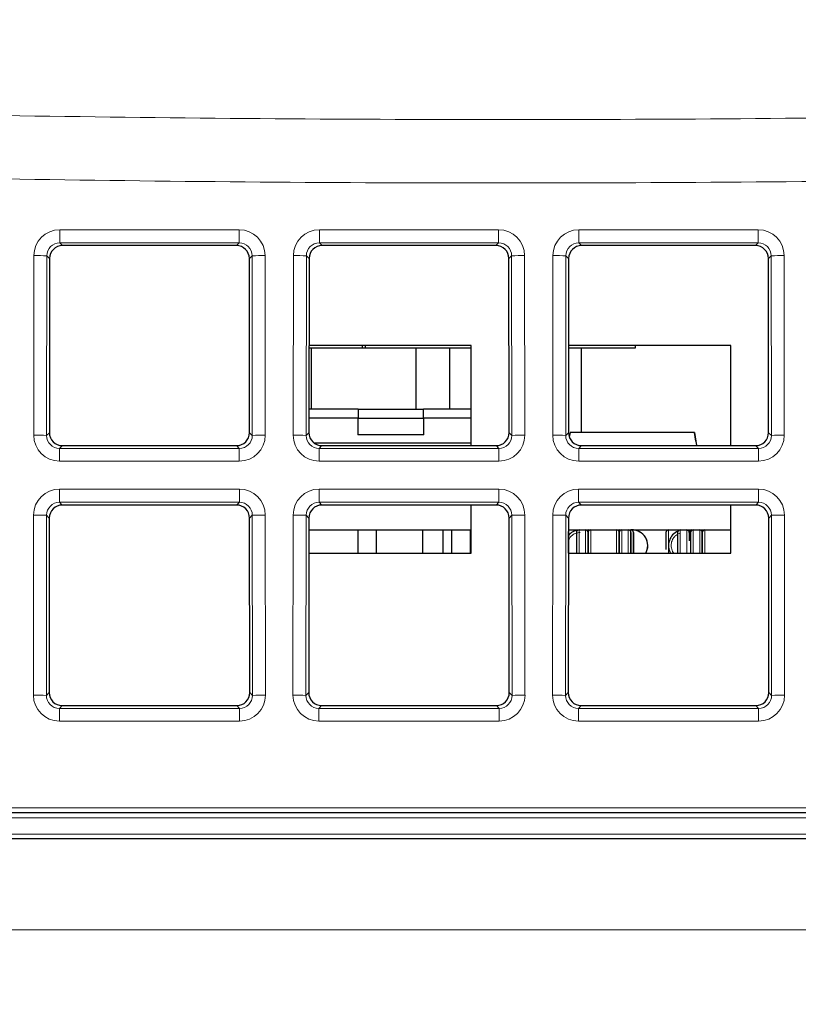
# Paper-space layout 'Blatt5' of a CAD drawing. Header units: millimetres. Extents: x 5 to 418, y 2 to 292.
# Tile 12 of 29: x 178 to 193, y 221 to 240. Entities that reach past the tile are written whole.
import ezdxf

# ---------------------------------------------------------------- set-up
doc = ezdxf.new("R2010")
doc.units = ezdxf.units.MM
doc.layers.add('SLD-0', color=7, linetype='Continuous')
doc.styles.add('SLDTEXTSTYLE0', font='TXT', dxfattribs={"width": 0.605})
doc.dimstyles.new('SLDDIMSTYLE6', dxfattribs={"dimtxt": 3.5, "dimasz": 3.302, "dimexe": 0, "dimexo": 0.0625, "dimgap": 0.875, "dimtad": 1, "dimlfac": 2, "dimrnd": 1e-09, "dimzin": 12, "dimdsep": 46, "dimtxsty": 'SLDTEXTSTYLE0', "dimsah": 1, "dimcen": 0.09, "dimadec": 0, "dimazin": 3, "dimtfac": 1, "dimtofl": 0, "dimtmove": 0, "dimatfit": 3, "dimfxl": 1, "dimfrac": 2, "dimtolj": 1, "dimtzin": 12, "dimarcsym": 0})

# ---------------------------------------------------------------- blocks, each defined once
blk = doc.blocks.new('_D_36')
at = {"layer": 'SLD-0', "color": 7}
for p, q in [((127.43, 162.557), (127.43, 266.477)), ((323.43, 162.557), (323.43, 266.477)), ((127.43, 265.477), (323.43, 265.477))]:
    blk.add_line(p, q, dxfattribs=at)
for points in [[(127.43, 265.477), (130.732, 264.969), (130.732, 265.985)], [(323.43, 265.477), (320.128, 265.985), (320.128, 264.969)]]:
    blk.add_solid(points, dxfattribs=at)
at = {"layer": 'SLD-0', "color": 7, "insert": (221.42, 269.989), "char_height": 3.5, "attachment_point": 1, "style": 'SLDTEXTSTYLE0'}
blk.add_mtext('392', dxfattribs=at)

psp = doc.layouts.new('Blatt5')

# ---------------------------------------------------------------- linework, layer by layer
at = {"color": 7, "linetype": 'Continuous', "lineweight": 18}
for p, q in [((179.2027, 236.2379), (182.6571, 236.2379)), ((179.2027, 235.9839), (179.2027, 236.2379)), ((182.6571, 235.9839), (182.6571, 236.2379)), ((184.2027, 236.2379), (187.6571, 236.2379)), ((184.2027, 235.9839), (184.2027, 236.2379)), ((187.6571, 235.9839), (187.6571, 236.2379)), ((189.2027, 236.2379), (192.6571, 236.2379)), ((189.2027, 235.9839), (189.2027, 236.2379)), ((192.6571, 235.9839), (192.6571, 236.2379)), ((182.6571, 235.9839), (179.2027, 235.9839)), ((179.2027, 235.9839), (179.2556, 235.9311)), ((182.6043, 235.9311), (182.6571, 235.9839)), ((187.6571, 235.9839), (184.2027, 235.9839)), ((184.2027, 235.9839), (184.2556, 235.9311)), ((187.6043, 235.9311), (187.6571, 235.9839)), ((192.6571, 235.9839), (189.2027, 235.9839)), ((189.2027, 235.9839), (189.2556, 235.9311)), ((192.6043, 235.9311), (192.6571, 235.9839)), ((178.6998, 232.2806), (178.703, 235.739)), ((178.9526, 235.7347), (178.9495, 232.2762)), ((179.0057, 235.6816), (178.9526, 235.7347)), ((182.9072, 235.7347), (182.8542, 235.6816)), ((182.9104, 232.2762), (182.9072, 235.7347)), ((183.1569, 235.739), (183.1601, 232.2806)), ((183.6998, 232.2806), (183.703, 235.739)), ((183.9526, 235.7347), (183.9495, 232.2762)), ((184.0057, 235.6816), (183.9526, 235.7347)), ((187.9072, 235.7347), (187.8542, 235.6816)), ((187.9104, 232.2762), (187.9072, 235.7347)), ((188.1569, 235.739), (188.1601, 232.2806)), ((188.6998, 232.2806), (188.703, 235.739)), ((188.9526, 235.7347), (188.9495, 232.2762)), ((189.0057, 235.6816), (188.9526, 235.7347)), ((192.9072, 235.7347), (192.8542, 235.6816)), ((192.9104, 232.2762), (192.9072, 235.7347)), ((193.1569, 235.739), (193.1601, 232.2806)), ((178.9495, 232.2762), (179.0026, 232.3294)), ((182.8573, 232.3294), (182.9104, 232.2762)), ((183.9495, 232.2762), (184.0026, 232.3294)), ((187.8573, 232.3294), (187.9104, 232.2762)), ((188.9495, 232.2762), (189.0026, 232.3294)), ((192.8573, 232.3294), (192.9104, 232.2762)), ((179.252, 232.0795), (179.1987, 232.0261)), ((182.6612, 232.0261), (182.6078, 232.0795)), ((184.252, 232.0795), (184.1987, 232.0261)), ((187.6612, 232.0261), (187.6078, 232.0795)), ((189.252, 232.0795), (189.1987, 232.0261)), ((192.6612, 232.0261), (192.6078, 232.0795)), ((179.1987, 231.7808), (179.1987, 232.0261)), ((179.1987, 232.0261), (182.6612, 232.0261)), ((182.6612, 231.7808), (182.6612, 232.0261)), ((184.1987, 231.7808), (184.1987, 232.0261)), ((184.1987, 232.0261), (187.6612, 232.0261)), ((187.6612, 231.7808), (187.6612, 232.0261)), ((189.1987, 231.7808), (189.1987, 232.0261)), ((189.1987, 232.0261), (192.6612, 232.0261)), ((192.6612, 231.7808), (192.6612, 232.0261)), ((182.6612, 231.7808), (179.1987, 231.7808)), ((187.6612, 231.7808), (184.1987, 231.7808)), ((192.6612, 231.7808), (189.1987, 231.7808)), ((179.1982, 231.2425), (182.6617, 231.2425)), ((179.1982, 230.9885), (179.1982, 231.2425)), ((182.6617, 230.9885), (182.6617, 231.2425)), ((184.1982, 231.2425), (187.6617, 231.2425)), ((184.1982, 230.9885), (184.1982, 231.2425)), ((187.6617, 230.9885), (187.6617, 231.2425)), ((189.1982, 231.2425), (192.6617, 231.2425)), ((189.1982, 230.9885), (189.1982, 231.2425)), ((192.6617, 230.9885), (192.6617, 231.2425)), ((182.6617, 230.9885), (179.1982, 230.9885)), ((179.1982, 230.9885), (179.251, 230.9356)), ((182.6089, 230.9356), (182.6617, 230.9885)), ((187.6617, 230.9885), (184.1982, 230.9885)), ((184.1982, 230.9885), (184.251, 230.9356)), ((187.6089, 230.9356), (187.6617, 230.9885)), ((192.6617, 230.9885), (189.1982, 230.9885)), ((189.1982, 230.9885), (189.251, 230.9356)), ((192.6089, 230.9356), (192.6617, 230.9885)), ((178.6952, 227.276), (178.6984, 230.7436)), ((178.9481, 230.7393), (178.9449, 227.2716)), ((179.0011, 230.6862), (178.9481, 230.7393)), ((182.9118, 230.7393), (182.8588, 230.6862)), ((182.915, 227.2716), (182.9118, 230.7393)), ((183.1615, 230.7436), (183.1646, 227.276)), ((183.6952, 227.276), (183.6984, 230.7436)), ((183.9481, 230.7393), (183.9449, 227.2716)), ((184.0011, 230.6862), (183.9481, 230.7393)), ((187.9118, 230.7393), (187.8588, 230.6862)), ((187.915, 227.2716), (187.9118, 230.7393)), ((188.1615, 230.7436), (188.1646, 227.276)), ((188.6952, 227.276), (188.6984, 230.7436)), ((188.9481, 230.7393), (188.9449, 227.2716)), ((189.0011, 230.6862), (188.9481, 230.7393)), ((192.9118, 230.7393), (192.8588, 230.6862)), ((192.915, 227.2716), (192.9118, 230.7393)), ((193.1615, 230.7436), (193.1646, 227.276)), ((189.2049, 230.007), (189.2049, 230.457)), ((189.3299, 230.007), (189.3299, 230.457)), ((189.3799, 230.457), (189.3799, 230.007)), ((189.4299, 230.457), (189.4299, 230.007)), ((189.9299, 230.007), (189.9299, 230.457)), ((189.9799, 230.007), (189.9799, 230.457)), ((190.0299, 230.007), (190.0299, 230.457)), ((190.1549, 230.007), (190.1549, 230.457)), ((190.2049, 230.457), (190.2049, 230.007)), ((190.9299, 230.457), (190.9299, 230.007)), ((191.1549, 230.457), (191.1549, 230.007)), ((191.2799, 230.457), (191.2799, 230.007)), ((191.4049, 230.007), (191.4049, 230.457)), ((191.5299, 230.007), (191.5299, 230.457)), ((191.6299, 230.457), (191.6299, 230.007)), ((178.9449, 227.2716), (178.998, 227.3248)), ((182.8618, 227.3248), (182.915, 227.2716)), ((183.9449, 227.2716), (183.998, 227.3248)), ((187.8618, 227.3248), (187.915, 227.2716)), ((188.9449, 227.2716), (188.998, 227.3248)), ((192.8618, 227.3248), (192.915, 227.2716)), ((179.2474, 227.0749), (179.1941, 227.0215)), ((179.1941, 226.7762), (179.1941, 227.0215)), ((179.1941, 227.0215), (182.6658, 227.0215)), ((182.6658, 227.0215), (182.6124, 227.0749)), ((182.6658, 226.7762), (182.6658, 227.0215)), ((184.2474, 227.0749), (184.1941, 227.0215)), ((184.1941, 226.7762), (184.1941, 227.0215)), ((184.1941, 227.0215), (187.6658, 227.0215)), ((187.6658, 227.0215), (187.6124, 227.0749)), ((187.6658, 226.7762), (187.6658, 227.0215)), ((189.2474, 227.0749), (189.1941, 227.0215)), ((189.1941, 226.7762), (189.1941, 227.0215)), ((189.1941, 227.0215), (192.6658, 227.0215)), ((192.6658, 227.0215), (192.6124, 227.0749)), ((192.6658, 226.7762), (192.6658, 227.0215)), ((182.6658, 226.7762), (179.1941, 226.7762)), ((187.6658, 226.7762), (184.1941, 226.7762)), ((192.6658, 226.7762), (189.1941, 226.7762)), ((145.462, 225.1088), (224.4342, 225.1088)), ((224.4008, 224.9123), (145.907, 224.9123)), ((145.9233, 224.6018), (224.346, 224.6018)), ((144.6799, 222.757), (306.1799, 222.757))]:
    psp.add_line(p, q, dxfattribs=at)
at = {"color": 7, "linetype": 'Continuous', "lineweight": 25}
for p, q in [((182.6043, 235.9311), (179.2556, 235.9311)), ((187.6043, 235.9311), (184.2556, 235.9311)), ((192.6043, 235.9311), (189.2556, 235.9311)), ((179.0057, 235.6816), (179.0026, 232.3294)), ((182.8573, 232.3294), (182.8542, 235.6816)), ((184.0057, 235.6816), (184.0026, 232.3294)), ((187.8573, 232.3294), (187.8542, 235.6816)), ((189.0057, 235.6816), (189.0026, 232.3294)), ((192.8573, 232.3294), (192.8542, 235.6816)), ((187.1299, 234.007), (184.0041, 234.007)), ((185.0837, 233.957), (184.0041, 233.957)), ((184.0537, 232.782), (184.0537, 233.957)), ((185.0337, 233.957), (185.0337, 234.007)), ((187.1299, 233.957), (185.0337, 233.957)), ((185.0837, 234.007), (185.0837, 233.957)), ((186.0637, 233.957), (186.0637, 232.782)), ((186.7137, 232.782), (186.7137, 233.957)), ((187.1299, 232.0795), (187.1299, 234.007)), ((192.1299, 234.007), (189.0041, 234.007)), ((190.2837, 233.957), (189.0041, 233.957)), ((189.2537, 232.332), (189.2537, 233.957)), ((190.2837, 234.007), (190.2837, 233.957)), ((190.2837, 234.007), (190.2837, 233.957)), ((190.2837, 233.957), (190.2837, 233.957)), ((192.1299, 232.0795), (192.1299, 234.007)), ((184.9529, 232.782), (184.003, 232.782)), ((184.9529, 232.782), (186.2069, 232.782)), ((187.1299, 232.782), (186.2069, 232.782)), ((184.9447, 232.607), (184.0029, 232.607)), ((184.9447, 232.607), (186.2152, 232.607)), ((187.1299, 232.607), (186.2152, 232.607)), ((186.2127, 232.2894), (184.9472, 232.2894)), ((189.0328, 232.332), (189.0174, 232.2444)), ((191.427, 232.332), (189.0328, 232.332)), ((191.427, 232.332), (191.4716, 232.0795)), ((191.427, 232.332), (191.4716, 232.0795)), ((191.427, 232.332), (191.427, 232.332)), ((191.4561, 232.167), (191.427, 232.332)), ((191.427, 232.332), (191.4561, 232.167)), ((179.252, 232.0795), (182.6078, 232.0795)), ((184.0988, 232.132), (187.1299, 232.132)), ((184.252, 232.0795), (187.6078, 232.0795)), ((189.252, 232.0795), (192.6078, 232.0795)), ((191.4561, 232.167), (191.4561, 232.167)), ((182.6089, 230.9356), (179.251, 230.9356)), ((187.6089, 230.9356), (184.251, 230.9356)), ((187.1299, 230.007), (187.1299, 230.9356)), ((192.6089, 230.9356), (189.251, 230.9356)), ((192.1299, 230.007), (192.1299, 230.9356)), ((179.0011, 230.6862), (178.998, 227.3248)), ((182.8618, 227.3248), (182.8588, 230.6862)), ((184.0011, 230.6862), (183.998, 227.3248)), ((187.8618, 227.3248), (187.8588, 230.6862)), ((189.0011, 230.6862), (188.998, 227.3248)), ((192.8618, 227.3248), (192.8588, 230.6862)), ((184.0009, 230.457), (187.1299, 230.457)), ((184.9486, 230.007), (184.9486, 230.457)), ((185.3022, 230.007), (185.3022, 230.457)), ((186.1887, 230.457), (186.1887, 230.007)), ((186.5887, 230.007), (186.5887, 230.457)), ((186.7518, 230.457), (186.7518, 230.007)), ((187.1053, 230.457), (187.1053, 230.007)), ((189.0009, 230.457), (192.1299, 230.457)), ((189.1287, 230.4395), (189.1287, 230.457)), ((191.3394, 230.4363), (191.3116, 230.4457)), ((191.3394, 230.4363), (191.3116, 230.4457)), ((191.3299, 230.457), (191.3655, 230.4549)), ((184.0005, 230.007), (187.1299, 230.007)), ((189.0005, 230.007), (192.1299, 230.007)), ((179.2474, 227.0749), (182.6124, 227.0749)), ((184.2474, 227.0749), (187.6124, 227.0749)), ((189.2474, 227.0749), (192.6124, 227.0749)), ((224.4342, 225.007), (145.462, 225.007)), ((306.1799, 224.507), (144.6799, 224.507))]:
    psp.add_line(p, q, dxfattribs=at)
at = {"color": 7, "linetype": 'Continuous', "lineweight": 25, "flags": 128}
for points in [[(187.1053, 230.4354), (187.1234, 230.4285), (187.1299, 230.4257)], [(187.1299, 230.4257), (187.1234, 230.4285), (187.1053, 230.4354)], [(191.2943, 230.4549), (191.3299, 230.457), (191.3655, 230.4549)]]:
    psp.add_lwpolyline(points, dxfattribs=at)
at = {"color": 7, "linetype": 'Continuous', "lineweight": 18}
for centre, start, end in [((178.7574, 231.7081), 87.22407, 90.77349), ((183.1025, 231.7081), 89.22651, 92.77593), ((183.7574, 231.7081), 87.22407, 90.77349), ((188.1025, 231.7081), 89.22651, 92.77593), ((188.7574, 231.7081), 87.22407, 90.77349), ((193.1025, 231.7081), 89.22651, 92.77593), ((178.7542, 228.2496), 87.22407, 90.77349), ((183.1056, 228.2496), 89.22651, 92.77593), ((183.7542, 228.2496), 87.22407, 90.77349), ((188.1056, 228.2496), 89.22651, 92.77593), ((188.7542, 228.2496), 87.22407, 90.77349), ((193.1056, 228.2496), 89.22651, 92.77593), ((178.7528, 226.7127), 87.22407, 90.77349), ((183.1071, 226.7127), 89.22651, 92.77593), ((183.7528, 226.7127), 87.22407, 90.77349), ((188.1071, 226.7127), 89.22651, 92.77593), ((188.7528, 226.7127), 87.22407, 90.77349), ((193.1071, 226.7127), 89.22651, 92.77593), ((178.7496, 223.2451), 87.22407, 90.77349), ((183.1102, 223.2451), 89.22651, 92.77593), ((183.7496, 223.2451), 87.22407, 90.77349), ((188.1102, 223.2451), 89.22651, 92.77593), ((188.7496, 223.2451), 87.22407, 90.77349), ((193.1102, 223.2451), 89.22651, 92.77593)]:
    psp.add_arc(centre, 4.0313, start, end, dxfattribs=at)
at = {"color": 7, "linetype": 'Continuous', "lineweight": 25}
for centre, radius, start, end in [((188.9549, 230.407), 0.05, 0, 23.29177), ((189.2299, 230.157), 0.3, 98.02659, 139.30766), ((189.2049, 230.407), 0.05, 90, 180), ((189.3299, 230.407), 0.05, 0, 90), ((189.4299, 230.407), 0.05, 90, 180), ((189.3799, 230.407), 0.05, 59.99952, 90), ((189.9299, 230.407), 0.05, 0, 90), ((190.0299, 230.407), 0.05, 90, 180), ((189.9799, 230.407), 0.05, 59.99952, 90), ((190.1549, 230.407), 0.05, 0, 90), ((190.2049, 230.407), 0.05, 0, 90), ((190.2299, 230.157), 0.3, 330, 93.39473), ((190.2299, 230.157), 0.3, 330, 90), ((190.9299, 230.407), 0.05, 90, 180), ((191.2299, 230.157), 0.3, 113.1107, 210), ((191.1549, 230.407), 0.05, 90, 180), ((191.2799, 230.407), 0.05, 0, 90), ((191.3799, 230.407), 0.05, 90, 180), ((191.4049, 230.407), 0.05, 90, 180), ((191.5299, 230.407), 0.05, 0, 90), ((191.6299, 230.407), 0.05, 90, 180)]:
    psp.add_arc(centre, radius, start, end, dxfattribs=at)
at = {"color": 7, "linetype": 'Continuous', "lineweight": 18}
for centre, major_axis, ratio, start_param, end_param in [((179.2037, 235.7377), (0.4261, -0.2634), 0.9979617, 2.1253446, 3.6934019), ((182.6562, 235.7377), (0.4261, 0.2634), 0.9979617, 5.7313761, 7.2994334), ((184.2037, 235.7377), (0.4261, -0.2634), 0.9979617, 2.1253446, 3.6934019), ((187.6562, 235.7377), (0.4261, 0.2634), 0.9979617, 5.7313761, 7.2994334), ((189.2037, 235.7377), (0.4261, -0.2634), 0.9979617, 2.1253446, 3.6934019), ((192.6562, 235.7377), (0.4261, 0.2634), 0.9979617, 5.7313761, 7.2994334), ((179.2037, 235.7333), (0.2008, -0.1516), 0.9933986, 2.2177606, 3.7858179), ((182.6562, 235.7333), (0.2008, 0.1516), 0.9933986, 5.6389601, 7.2070174), ((184.2037, 235.7333), (0.2008, -0.1516), 0.9933986, 2.2177606, 3.7858179), ((187.6562, 235.7333), (0.2008, 0.1516), 0.9933986, 5.6389601, 7.2070174), ((189.2037, 235.7333), (0.2008, -0.1516), 0.9933986, 2.2177606, 3.7858179), ((192.6562, 235.7333), (0.2008, 0.1516), 0.9933986, 5.6389601, 7.2070174), ((179.2005, 232.2819), (0.3089, 0.3955), 0.9962403, 2.234797, 3.8028543), ((179.2005, 232.2776), (0.1619, 0.1938), 0.9898801, 2.2670539, 3.8351112), ((182.6594, 232.2819), (-0.3089, 0.3955), 0.9962403, 2.480331, 4.0483883), ((182.6594, 232.2776), (-0.1619, 0.1938), 0.9898801, 2.4480741, 4.0161314), ((184.2005, 232.2819), (0.3089, 0.3955), 0.9962403, 2.234797, 3.8028543), ((184.2005, 232.2776), (0.1619, 0.1938), 0.9898801, 2.2670539, 3.8351112), ((187.6594, 232.2819), (-0.3089, 0.3955), 0.9962403, 2.480331, 4.0483883), ((187.6594, 232.2776), (-0.1619, 0.1938), 0.9898801, 2.4480741, 4.0161314), ((189.2005, 232.2819), (0.3089, 0.3955), 0.9962403, 2.234797, 3.8028543), ((189.2005, 232.2776), (0.1619, 0.1938), 0.9898801, 2.2670539, 3.8351112), ((192.6594, 232.2819), (-0.3089, 0.3955), 0.9962403, 2.480331, 4.0483883), ((192.6594, 232.2776), (-0.1619, 0.1938), 0.9898801, 2.4480741, 4.0161314), ((179.1991, 230.7422), (0.4261, -0.2634), 0.9979617, 2.1253446, 3.6934019), ((182.6608, 230.7422), (0.4261, 0.2634), 0.9979617, 5.7313761, 7.2994334), ((184.1991, 230.7422), (0.4261, -0.2634), 0.9979617, 2.1253446, 3.6934019), ((187.6608, 230.7422), (0.4261, 0.2634), 0.9979617, 5.7313761, 7.2994334), ((189.1991, 230.7422), (0.4261, -0.2634), 0.9979617, 2.1253446, 3.6934019), ((192.6608, 230.7422), (0.4261, 0.2634), 0.9979617, 5.7313761, 7.2994334), ((179.1991, 230.7379), (0.2008, -0.1516), 0.9933986, 2.2177606, 3.7858179), ((182.6608, 230.7379), (0.2008, 0.1516), 0.9933986, 5.6389601, 7.2070174), ((184.1991, 230.7379), (0.2008, -0.1516), 0.9933986, 2.2177606, 3.7858179), ((187.6608, 230.7379), (0.2008, 0.1516), 0.9933986, 5.6389601, 7.2070174), ((189.1991, 230.7379), (0.2008, -0.1516), 0.9933986, 2.2177606, 3.7858179), ((192.6608, 230.7379), (0.2008, 0.1516), 0.9933986, 5.6389601, 7.2070174), ((179.1959, 227.2774), (0.3089, 0.3955), 0.9962403, 2.234797, 3.8028543), ((179.1959, 227.273), (0.1619, 0.1938), 0.9898801, 2.2670539, 3.8351112), ((182.664, 227.2774), (-0.3089, 0.3955), 0.9962403, 2.480331, 4.0483883), ((182.664, 227.273), (-0.1619, 0.1938), 0.9898801, 2.4480741, 4.0161314), ((184.1959, 227.2774), (0.3089, 0.3955), 0.9962403, 2.234797, 3.8028543), ((184.1959, 227.273), (0.1619, 0.1938), 0.9898801, 2.2670539, 3.8351112), ((187.664, 227.2774), (-0.3089, 0.3955), 0.9962403, 2.480331, 4.0483883), ((187.664, 227.273), (-0.1619, 0.1938), 0.9898801, 2.4480741, 4.0161314), ((189.1959, 227.2774), (0.3089, 0.3955), 0.9962403, 2.234797, 3.8028543), ((189.1959, 227.273), (0.1619, 0.1938), 0.9898801, 2.2670539, 3.8351112), ((192.664, 227.2774), (-0.3089, 0.3955), 0.9962403, 2.480331, 4.0483883), ((192.664, 227.273), (-0.1619, 0.1938), 0.9898801, 2.4480741, 4.0161314)]:
    psp.add_ellipse(centre, major_axis=major_axis, ratio=ratio, start_param=start_param, end_param=end_param, dxfattribs=at)
at = {"color": 7, "linetype": 'Continuous', "lineweight": 25}
for centre, major_axis, ratio, start_param, end_param in [((179.256, 235.681), (0.2131, -0.1317), 0.9979617, 2.1253446, 3.6934019), ((182.6039, 235.681), (0.2131, 0.1317), 0.9979617, 5.7313761, 7.2994334), ((184.256, 235.681), (0.2131, -0.1317), 0.9979617, 2.1253446, 3.6934019), ((187.6039, 235.681), (0.2131, 0.1317), 0.9979617, 5.7313761, 7.2994334), ((189.256, 235.681), (0.2131, -0.1317), 0.9979617, 2.1253446, 3.6934019), ((192.6039, 235.681), (0.2131, 0.1317), 0.9979617, 5.7313761, 7.2994334), ((185.5799, 232.782), (0, 3.5559), 0.176327, 1.5707963, 1.6200303), ((185.5799, 232.782), (0, 3.5559), 0.176327, 4.663155, 4.712389), ((185.5799, 232.607), (0, 3.6027), 0.176327, 1.5707963, 1.6590744), ((185.5799, 232.607), (0, 3.6027), 0.176327, 4.6241109, 4.712389), ((179.2529, 232.33), (0.1545, 0.1978), 0.9962403, 2.234797, 3.8028543), ((182.6069, 232.33), (-0.1545, 0.1978), 0.9962403, 2.480331, 4.0483883), ((184.2529, 232.33), (0.1545, 0.1978), 0.9962403, 2.234797, 3.8028543), ((187.6069, 232.33), (-0.1545, 0.1978), 0.9962403, 2.480331, 4.0483883), ((189.2529, 232.33), (0.1545, 0.1978), 0.9962403, 2.234797, 3.8028543), ((192.6069, 232.33), (-0.1545, 0.1978), 0.9962403, 2.480331, 4.0483883), ((179.2514, 230.6855), (0.2131, -0.1317), 0.9979617, 2.1253446, 3.6934019), ((182.6084, 230.6855), (0.2131, 0.1317), 0.9979617, 5.7313761, 7.2994334), ((184.2514, 230.6855), (0.2131, -0.1317), 0.9979617, 2.1253446, 3.6934019), ((187.6084, 230.6855), (0.2131, 0.1317), 0.9979617, 5.7313761, 7.2994334), ((189.2514, 230.6855), (0.2131, -0.1317), 0.9979617, 2.1253446, 3.6934019), ((192.6084, 230.6855), (0.2131, 0.1317), 0.9979617, 5.7313761, 7.2994334), ((179.2484, 227.3255), (0.1545, 0.1978), 0.9962403, 2.234797, 3.8028543), ((182.6115, 227.3255), (-0.1545, 0.1978), 0.9962403, 2.480331, 4.0483883), ((184.2484, 227.3255), (0.1545, 0.1978), 0.9962403, 2.234797, 3.8028543), ((187.6115, 227.3255), (-0.1545, 0.1978), 0.9962403, 2.480331, 4.0483883), ((189.2484, 227.3255), (0.1545, 0.1978), 0.9962403, 2.234797, 3.8028543), ((192.6115, 227.3255), (-0.1545, 0.1978), 0.9962403, 2.480331, 4.0483883)]:
    psp.add_ellipse(centre, major_axis=major_axis, ratio=ratio, start_param=start_param, end_param=end_param, dxfattribs=at)
at = {"color": 7, "linetype": 'Continuous', "lineweight": 18}
for points, knots in [([(156.2001, 239.1803), (159.278, 239.0336), (165.4346, 238.7401), (174.679, 238.4779), (183.9296, 238.3463), (192.3653, 238.3574), (199.9825, 238.4669), (208.6238, 238.6904), (219.1072, 239.1114), (227.3136, 239.6538), (231.4177, 239.925)], [0, 0, 0, 0, 0.1228143, 0.245657, 0.3685852, 0.491542, 0.5818703, 0.6722099, 0.8360712, 1, 1, 1, 1]), ([(231.5067, 238.7071), (228.3201, 238.4924), (221.9461, 238.0628), (212.3709, 237.6092), (202.7865, 237.2955), (193.3051, 237.1376), (183.931, 237.1252), (174.6651, 237.2568), (165.3982, 237.5194), (159.2234, 237.8138), (156.1356, 237.961)], [0, 0, 0, 0, 0.1270359, 0.2541032, 0.3812652, 0.5084587, 0.6312728, 0.7541154, 0.8770434, 1, 1, 1, 1]), ([(189.0049, 230.2634), (189.0099, 230.2739), (189.0221, 230.2998), (189.0521, 230.3349), (189.0916, 230.3674), (189.1499, 230.3985), (189.1985, 230.4037), (189.2299, 230.407)], [0, 0, 0, 0, 0.1231128, 0.3047426, 0.4854209, 0.6670512, 1, 1, 1, 1]), ([(191.0313, 230.007), (191.0278, 230.0112), (191.0132, 230.0283), (190.99, 230.0776), (190.9736, 230.1568), (190.9893, 230.237), (191.0194, 230.2952), (191.0518, 230.3353), (191.092, 230.3662), (191.1224, 230.3867), (191.1404, 230.39), (191.1417, 230.3902)], [0, 0, 0, 0, 0.03518363, 0.1456891, 0.34825808, 0.55082707, 0.66075308, 0.77125829, 0.88118456, 0.99169004, 1, 1, 1, 1])]:
    psp.add_open_spline(points, degree=3, knots=knots, dxfattribs=at)
at = {"color": 7, "linetype": 'Continuous', "lineweight": 25}
for points, knots in [([(189.0049, 230.407), (189.0049, 230.4037), (189.0049, 230.3985), (189.0049, 230.3674), (189.0049, 230.3351), (189.0049, 230.2955), (189.0049, 230.2646), (189.0049, 230.2491)], [0, 0, 0, 0, 0.3148258, 0.48566906, 0.6574125, 0.82825616, 1, 1, 1, 1]), ([(189.0049, 230.007), (189.0049, 230.0112), (189.0049, 230.0283), (189.0049, 230.0776), (189.0049, 230.1568), (189.0049, 230.237), (189.0049, 230.2952), (189.0049, 230.335), (189.0049, 230.3673), (189.0049, 230.3985), (189.0049, 230.4037), (189.0049, 230.407)], [0, 0, 0, 0, 0.0294606, 0.1219912, 0.2916102, 0.4612291, 0.5532745, 0.6458049, 0.7378505, 0.830381, 1, 1, 1, 1]), ([(189.1549, 230.407), (189.1549, 230.4037), (189.1549, 230.3985), (189.1549, 230.3674), (189.1549, 230.3351), (189.1549, 230.2953), (189.1549, 230.2371), (189.1549, 230.1885), (189.1549, 230.157)], [0, 0, 0, 0, 0.239443, 0.369379, 0.4999997, 0.629936, 0.760557, 1, 1, 1, 1]), ([(189.3799, 230.407), (189.3799, 230.4037), (189.3799, 230.3985), (189.3799, 230.3673), (189.3799, 230.335), (189.3799, 230.2952), (189.3799, 230.237), (189.3799, 230.1568), (189.3799, 230.0776), (189.3799, 230.0283), (189.3799, 230.0112), (189.3799, 230.007)], [0, 0, 0, 0, 0.169619, 0.2621495, 0.3541951, 0.4467255, 0.5387709, 0.7083898, 0.8780088, 0.9705394, 1, 1, 1, 1]), ([(189.3799, 230.157), (189.3799, 230.1885), (189.3799, 230.2371), (189.3799, 230.2953), (189.3799, 230.3351), (189.3799, 230.3674), (189.3799, 230.3985), (189.3799, 230.4037), (189.3799, 230.407)], [0, 0, 0, 0, 0.239443, 0.370064, 0.5000003, 0.630621, 0.760557, 1, 1, 1, 1]), ([(189.3799, 230.407), (189.3799, 230.4037), (189.3799, 230.3985), (189.3799, 230.3673), (189.3799, 230.335), (189.3799, 230.2952), (189.3799, 230.237), (189.3799, 230.1568), (189.3799, 230.0776), (189.3799, 230.0283), (189.3799, 230.0112), (189.3799, 230.007)], [0, 0, 0, 0, 0.169619, 0.2621495, 0.3541951, 0.4467255, 0.5387709, 0.7083898, 0.8780088, 0.9705394, 1, 1, 1, 1]), ([(189.9799, 230.007), (189.9799, 230.0112), (189.9799, 230.0283), (189.9799, 230.0776), (189.9799, 230.1568), (189.9799, 230.237), (189.9799, 230.2952), (189.9799, 230.335), (189.9799, 230.3673), (189.9799, 230.3985), (189.9799, 230.4037), (189.9799, 230.407)], [0, 0, 0, 0, 0.0294606, 0.1219912, 0.2916102, 0.4612291, 0.5532745, 0.6458049, 0.7378505, 0.830381, 1, 1, 1, 1]), ([(189.9799, 230.007), (189.9799, 230.0112), (189.9799, 230.0284), (189.9799, 230.0776), (189.9799, 230.1568), (189.9799, 230.2371), (189.9799, 230.2953), (189.9799, 230.3351), (189.9799, 230.3674), (189.9799, 230.3985), (189.9799, 230.4037), (189.9799, 230.407)], [0, 0, 0, 0, 0.0299735, 0.1220162, 0.2916304, 0.4612445, 0.5537724, 0.6458154, 0.7383431, 0.8303859, 1, 1, 1, 1]), ([(189.9799, 230.407), (189.9799, 230.4037), (189.9799, 230.3985), (189.9799, 230.3674), (189.9799, 230.3351), (189.9799, 230.2953), (189.9799, 230.2371), (189.9799, 230.1885), (189.9799, 230.157)], [0, 0, 0, 0, 0.239443, 0.369379, 0.4999997, 0.629936, 0.760557, 1, 1, 1, 1]), ([(190.2049, 230.407), (190.2049, 230.4037), (190.2049, 230.3985), (190.2049, 230.3673), (190.2049, 230.335), (190.2049, 230.2952), (190.2049, 230.237), (190.2049, 230.1568), (190.2049, 230.0776), (190.2049, 230.0283), (190.2049, 230.0112), (190.2049, 230.007)], [0, 0, 0, 0, 0.169619, 0.2621495, 0.3541951, 0.4467255, 0.5387709, 0.7083898, 0.8780088, 0.9705394, 1, 1, 1, 1]), ([(190.2049, 230.157), (190.2049, 230.1885), (190.2049, 230.2371), (190.2049, 230.2953), (190.2049, 230.3351), (190.2049, 230.3674), (190.2049, 230.3985), (190.2049, 230.4037), (190.2049, 230.407)], [0, 0, 0, 0, 0.23944298, 0.37006396, 0.50000031, 0.63062098, 0.76055702, 1, 1, 1, 1]), ([(190.2549, 230.007), (190.2549, 230.0112), (190.2549, 230.0283), (190.2549, 230.0776), (190.2549, 230.1568), (190.2549, 230.237), (190.2549, 230.2952), (190.2549, 230.335), (190.2549, 230.3673), (190.2549, 230.3985), (190.2549, 230.4037), (190.2549, 230.407)], [0, 0, 0, 0, 0.0294606, 0.1219912, 0.2916102, 0.4612291, 0.5532745, 0.6458049, 0.7378505, 0.830381, 1, 1, 1, 1]), ([(190.2549, 230.407), (190.2549, 230.4037), (190.2549, 230.3985), (190.2549, 230.3674), (190.2549, 230.3351), (190.2549, 230.2953), (190.2549, 230.2371), (190.2549, 230.1885), (190.2549, 230.157)], [0, 0, 0, 0, 0.239443, 0.369379, 0.4999997, 0.629936, 0.760557, 1, 1, 1, 1]), ([(190.8799, 230.407), (190.8799, 230.4027), (190.8799, 230.3959), (190.8799, 230.3555), (190.8799, 230.3135), (190.8799, 230.2618), (190.8799, 230.1861), (190.8799, 230.1229), (190.8799, 230.082)], [0, 0, 0, 0, 0.239443, 0.369458, 0.4999998, 0.6300151, 0.760557, 1, 1, 1, 1]), ([(191.1049, 230.407), (191.1049, 230.4037), (191.1049, 230.3985), (191.1049, 230.3674), (191.1049, 230.3351), (191.1049, 230.2953), (191.1049, 230.2371), (191.1049, 230.1885), (191.1049, 230.157)], [0, 0, 0, 0, 0.239443, 0.369379, 0.4999997, 0.629936, 0.760557, 1, 1, 1, 1]), ([(191.3299, 230.407), (191.3299, 230.4037), (191.3299, 230.3985), (191.3299, 230.3673), (191.3299, 230.3349), (191.3299, 230.2954), (191.3299, 230.2645), (191.3299, 230.2491)], [0, 0, 0, 0, 0.3148258, 0.4865696, 0.6574133, 0.8291567, 1, 1, 1, 1]), ([(191.3549, 230.407), (191.3549, 230.4037), (191.3549, 230.3985), (191.3549, 230.3674), (191.3549, 230.3351), (191.3549, 230.2953), (191.3549, 230.2371), (191.3549, 230.1885), (191.3549, 230.157)], [0, 0, 0, 0, 0.239443, 0.369379, 0.4999997, 0.629936, 0.760557, 1, 1, 1, 1]), ([(191.5799, 230.407), (191.5799, 230.4037), (191.5799, 230.3985), (191.5799, 230.3673), (191.5799, 230.335), (191.5799, 230.2952), (191.5799, 230.237), (191.5799, 230.1568), (191.5799, 230.0776), (191.5799, 230.0283), (191.5799, 230.0112), (191.5799, 230.007)], [0, 0, 0, 0, 0.169619, 0.2621495, 0.3541951, 0.4467255, 0.5387709, 0.7083898, 0.8780088, 0.9705394, 1, 1, 1, 1]), ([(191.5799, 230.407), (191.5799, 230.4037), (191.5799, 230.3985), (191.5799, 230.3673), (191.5799, 230.335), (191.5799, 230.2952), (191.5799, 230.237), (191.5799, 230.1568), (191.5799, 230.0776), (191.5799, 230.0283), (191.5799, 230.0112), (191.5799, 230.007)], [0, 0, 0, 0, 0.169619, 0.2621495, 0.3541951, 0.4467255, 0.5387709, 0.7083898, 0.8780088, 0.9705394, 1, 1, 1, 1]), ([(191.5799, 230.157), (191.5799, 230.1885), (191.5799, 230.2371), (191.5799, 230.2953), (191.5799, 230.3351), (191.5799, 230.3674), (191.5799, 230.3985), (191.5799, 230.4037), (191.5799, 230.407)], [0, 0, 0, 0, 0.239443, 0.370064, 0.5000003, 0.630621, 0.760557, 1, 1, 1, 1]), ([(189.0049, 230.157), (189.0049, 230.1258), (189.0049, 230.0776), (189.0049, 230.0284), (189.0049, 230.0112), (189.0049, 230.007)], [0, 0, 0, 0, 0.58160654, 0.89722094, 1, 1, 1, 1]), ([(189.1549, 230.157), (189.1549, 230.1258), (189.1549, 230.0776), (189.1549, 230.0284), (189.1549, 230.0112), (189.1549, 230.007)], [0, 0, 0, 0, 0.5816065, 0.8972209, 1, 1, 1, 1]), ([(189.3799, 230.007), (189.3799, 230.0112), (189.3799, 230.0284), (189.3799, 230.0776), (189.3799, 230.1258), (189.3799, 230.157)], [0, 0, 0, 0, 0.10277906, 0.41839346, 1, 1, 1, 1]), ([(189.9799, 230.157), (189.9799, 230.1258), (189.9799, 230.0776), (189.9799, 230.0284), (189.9799, 230.0112), (189.9799, 230.007)], [0, 0, 0, 0, 0.5816065, 0.8972209, 1, 1, 1, 1]), ([(190.2049, 230.007), (190.2049, 230.0112), (190.2049, 230.0284), (190.2049, 230.0776), (190.2049, 230.1258), (190.2049, 230.157)], [0, 0, 0, 0, 0.10277906, 0.41839346, 1, 1, 1, 1]), ([(190.2549, 230.157), (190.2549, 230.1258), (190.2549, 230.0776), (190.2549, 230.0284), (190.2549, 230.0112), (190.2549, 230.007)], [0, 0, 0, 0, 0.5816065, 0.8972209, 1, 1, 1, 1]), ([(190.2549, 230.157), (190.2549, 230.1258), (190.2549, 230.0776), (190.2549, 230.0284), (190.2549, 230.0112), (190.2549, 230.007)], [0, 0, 0, 0, 0.5816065, 0.8972209, 1, 1, 1, 1]), ([(190.2549, 230.007), (190.2549, 230.0112), (190.2549, 230.0284), (190.2549, 230.0776), (190.2549, 230.1258), (190.2549, 230.157)], [0, 0, 0, 0, 0.1027791, 0.4183935, 1, 1, 1, 1]), ([(191.1049, 230.157), (191.1049, 230.1258), (191.1049, 230.0776), (191.1049, 230.0284), (191.1049, 230.0112), (191.1049, 230.007)], [0, 0, 0, 0, 0.5816065, 0.8972209, 1, 1, 1, 1]), ([(191.3549, 230.157), (191.3549, 230.1258), (191.3549, 230.0776), (191.3549, 230.0284), (191.3549, 230.0112), (191.3549, 230.007)], [0, 0, 0, 0, 0.5816065, 0.8972209, 1, 1, 1, 1]), ([(191.5799, 230.007), (191.5799, 230.0112), (191.5799, 230.0284), (191.5799, 230.0776), (191.5799, 230.1258), (191.5799, 230.157)], [0, 0, 0, 0, 0.10277906, 0.41839346, 1, 1, 1, 1])]:
    psp.add_open_spline(points, degree=3, knots=knots, dxfattribs=at)

# ---------------------------------------------------------------- dimensions: what is measured, and where the dimension line sits
at = {"layer": 'SLD-0', "color": 7}
dim = psp.add_linear_dim(base=(323.4299, 265.4774), p1=(127.4299, 162.557), p2=(323.4299, 162.557), dimstyle='SLDDIMSTYLE6', dxfattribs=at)
dim.commit()
dim.dimension.update_dxf_attribs({"geometry": '_D_36', "text_midpoint": (225.4299, 265.4774), "dimtype": 160})

doc.saveas('drawing.dxf')
